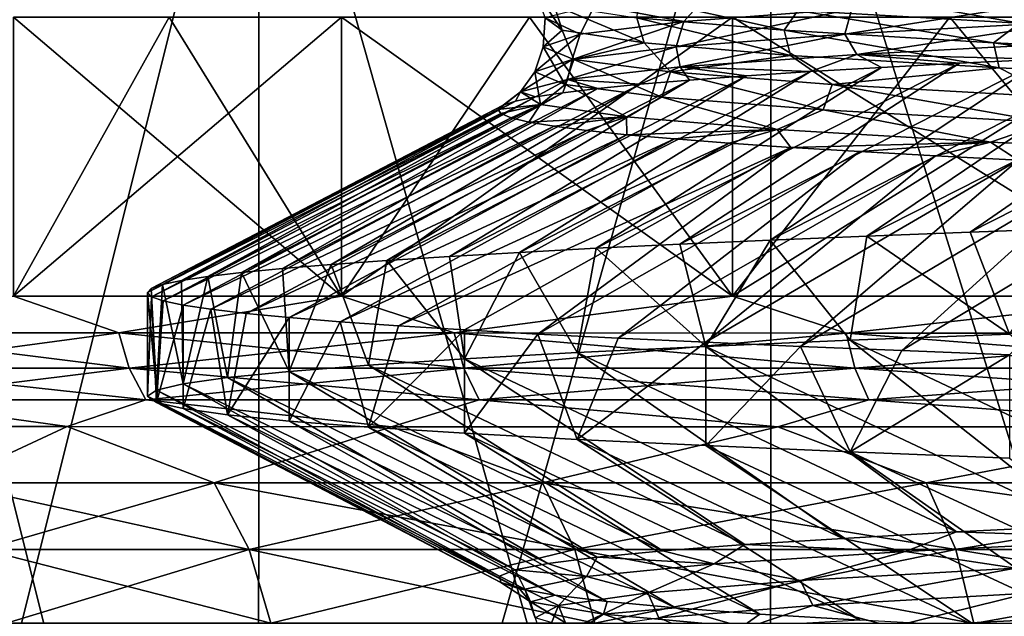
# Model space of a CAD drawing. Header units: metres. Extents: x -205 to 205, y -104 to 104.
# Tile 167 of 256: x -144.59 to -141.71, y -36 to -34.26. Entities that reach past the tile are written whole.
import ezdxf

# ---------------------------------------------------------------- set-up
doc = ezdxf.new("R2010")
doc.units = ezdxf.units.M
doc.layers.add('solid_01_2-CONSUMER_EHM_BOX_SW0001', color=7, linetype='CONTINUOUS')

msp = doc.modelspace()

# ---------------------------------------------------------------- linework, layer by layer
at = {"layer": 'solid_01_2-CONSUMER_EHM_BOX_SW0001'}
for points in [[(-200.010849, -74.958488), (-200.010773, 75.041512), (-0.010778, 75.04142)], [(-0.010849, -74.95858), (-200.010849, -74.958488), (-0.010778, 75.04142)], [(-112.002922, 40.641869, 63.099998), (-150.011154, -40.548634, 63.099998), (-150.011002, -39.448967, 63.099998)], [(-112.002922, 40.641869, 63.099998), (-112.003082, 39.542202, 63.099998), (-150.011154, -40.548634, 63.099998)], [(-112.002922, 40.641869, 63.099998), (-150.011002, -39.448967, 63.099998), (-149.999695, 39.547642, 63.099998)], [(-150.011154, -40.548634, 63.099998), (-112.003082, 39.542202, 63.099998), (-112.014389, -39.454407, 63.099998)], [(-173.512405, -37.4473, 108.5), (-88.501671, 37.540531, 108.5), (-173.501678, 37.5527, 108.5)], [(-173.512405, -37.4473, 108.5), (-88.512413, -37.459469, 108.5), (-88.501671, 37.540531, 108.5)], [(-149.512772, -39.950733, 6), (-112.512764, -39.956032, 6), (-149.511597, -31.750734, 6)], [(-112.512764, -39.956032, 6), (-112.511597, -31.756031, 6), (-149.511597, -31.750734, 6)], [(-145.209518, -33.25135, 13.93047), (-143.886337, -33.251541, 12.353545), (-145.210144, -38.536201, 13.930293)], [(-145.209503, -33.25135, 35.069546), (-145.210144, -38.536201, 35.069706), (-143.887085, -38.536388, 36.646477)], [(-143.886337, -33.251541, 12.353545), (-143.887085, -38.536388, 12.353523), (-145.210144, -38.536201, 13.930293)], [(-143.886322, -33.251541, 36.646477), (-145.209503, -33.25135, 35.069546), (-143.887085, -38.536388, 36.646477)], [(-143.886337, -33.251541, 12.353545), (-142.38913, -33.251755, 10.940993), (-143.887085, -38.536388, 12.353523)], [(-143.886322, -33.251541, 36.646477), (-143.887085, -38.536388, 36.646477), (-142.389908, -38.536602, 38.058987)], [(-142.38913, -33.251755, 10.940993), (-142.389908, -38.536602, 10.941013), (-143.887085, -38.536388, 12.353523)], [(-142.389114, -33.251755, 38.059025), (-143.886322, -33.251541, 36.646477), (-142.389908, -38.536602, 38.058987)], [(-142.38913, -33.251755, 10.940993), (-140.738876, -38.536839, 9.711865), (-142.389908, -38.536602, 10.941013)], [(-142.389114, -33.251755, 38.059025), (-142.389908, -38.536602, 38.058987), (-140.738876, -38.536839, 39.288136)], [(-142.38913, -33.251755, 10.940993), (-140.738083, -33.251991, 9.711843), (-140.738876, -38.536839, 9.711865)], [(-140.738052, -33.251991, 39.288174), (-142.389114, -33.251755, 38.059025), (-140.738876, -38.536839, 39.288136)], [(-143.074265, -34.180058, 24.869272), (-142.999771, -34.290257, 23.356943), (-143.049179, -34.253689, 24.879831)], [(-143.074265, -34.180058, 24.869272), (-143.02327, -34.216637, 23.342806), (-142.999771, -34.290257, 23.356943)], [(-142.568848, -34.180637, 27.883053), (-142.904251, -34.217148, 26.396486), (-142.643585, -34.26461, 27.616264)], [(-142.772537, -34.195118, 21.601166), (-142.350677, -34.289879, 20.368942), (-142.780655, -34.253246, 21.834576)], [(-142.772537, -34.195118, 21.601166), (-142.309875, -34.231976, 20.129917), (-142.350677, -34.289879, 20.368942)], [(-142.568848, -34.180637, 27.883053), (-142.643585, -34.26461, 27.616264), (-142.152374, -34.227806, 29.072783)], [(-141.480026, -34.191025, 30.454649), (-142.173157, -34.301601, 29.087128), (-141.498947, -34.264828, 30.471285)], [(-141.480026, -34.191025, 30.454649), (-142.152374, -34.227806, 29.072783), (-142.173157, -34.301601, 29.087128)], [(-142.904251, -34.217148, 26.396486), (-143.049179, -34.253689, 24.879831), (-142.946671, -34.301445, 26.109406)], [(-143.02327, -34.216637, 23.342806), (-142.759232, -34.326855, 21.852051), (-142.999771, -34.290257, 23.356943)], [(-143.02327, -34.216637, 23.342806), (-142.780655, -34.253246, 21.834576), (-142.759232, -34.326855, 21.852051)], [(-142.904251, -34.217148, 26.396486), (-142.946671, -34.301445, 26.109406), (-142.643585, -34.26461, 27.616264)], [(-142.152374, -34.227806, 29.072783), (-142.665939, -34.338402, 27.628105), (-142.173157, -34.301601, 29.087128)], [(-142.152374, -34.227806, 29.072783), (-142.643585, -34.26461, 27.616264), (-142.665939, -34.338402, 27.628105)], [(-142.009415, -34.207874, 19.276993), (-141.662628, -34.268864, 18.730207), (-142.309875, -34.231976, 20.129917)], [(-142.009415, -34.207874, 19.276993), (-141.654724, -34.226105, 18.588053), (-141.662628, -34.268864, 18.730207)], [(-144.603821, -35.067165, 17.366499), (-143.644867, -35.067303, 15.780206), (-144.603699, -34.251438, 17.366493)], [(-144.603821, -35.067165, 31.633501), (-144.603699, -34.251438, 31.633507), (-144.148193, -34.251503, 32.441143)], [(-144.603821, -35.067165, 31.633501), (-144.148193, -34.251503, 32.441143), (-143.644745, -34.251575, 33.219803)], [(-143.644867, -35.067303, 33.219795), (-144.603821, -35.067165, 31.633501), (-143.644745, -34.251575, 33.219803)], [(-143.644867, -35.067303, 15.780206), (-144.148193, -34.251503, 16.558857), (-144.603699, -34.251438, 17.366493)], [(-143.644867, -35.067303, 15.780206), (-143.644745, -34.251575, 15.780198), (-144.148193, -34.251503, 16.558857)], [(-143.644867, -35.067303, 15.780206), (-142.501709, -35.067467, 14.321067), (-143.644745, -34.251575, 15.780198)], [(-143.644867, -35.067303, 33.219795), (-143.644745, -34.251575, 33.219803), (-143.095215, -34.251652, 33.966644)], [(-143.644867, -35.067303, 33.219795), (-143.095215, -34.251652, 33.966644), (-142.501587, -34.25174, 34.67894)], [(-142.501709, -35.067467, 34.678932), (-143.644867, -35.067303, 33.219795), (-142.501587, -34.25174, 34.67894)], [(-142.501709, -35.067467, 14.321067), (-143.095215, -34.251652, 15.033358), (-143.644745, -34.251575, 15.780198)], [(-142.501709, -35.067467, 14.321067), (-142.501587, -34.25174, 14.321059), (-143.095215, -34.251652, 15.033358)], [(-143.049179, -34.253689, 24.879831), (-143.054733, -34.338306, 24.57653), (-142.946671, -34.301445, 26.109406)], [(-143.049179, -34.253689, 24.879831), (-142.999771, -34.290257, 23.356943), (-143.054733, -34.338306, 24.57653)], [(-142.780655, -34.253246, 21.834576), (-142.331787, -34.363476, 20.389448), (-142.759232, -34.326855, 21.852051)], [(-142.780655, -34.253246, 21.834576), (-142.350677, -34.289879, 20.368942), (-142.331787, -34.363476, 20.389448)], [(-142.501709, -35.067467, 14.321067), (-141.190994, -35.067654, 13.01036), (-142.501587, -34.25174, 14.321059)], [(-142.501709, -35.067467, 34.678932), (-142.501587, -34.25174, 34.67894), (-141.866028, -34.251827, 35.354095)], [(-142.501709, -35.067467, 34.678932), (-141.866028, -34.251827, 35.354095), (-141.190872, -34.251926, 35.989647)], [(-141.190994, -35.067654, 35.989639), (-142.501709, -35.067467, 34.678932), (-141.190872, -34.251926, 35.989647)], [(-141.190994, -35.067654, 13.01036), (-141.866028, -34.251827, 13.645904), (-142.501587, -34.25174, 14.321059)], [(-142.309875, -34.231976, 20.129917), (-141.737961, -34.326542, 18.970108), (-142.350677, -34.289879, 20.368942)], [(-142.309875, -34.231976, 20.129917), (-141.662628, -34.268864, 18.730207), (-141.737961, -34.326542, 18.970108)], [(-141.190994, -35.067654, 13.01036), (-141.190872, -34.251926, 13.010353), (-141.866028, -34.251827, 13.645904)], [(-142.643585, -34.26461, 27.616264), (-142.970322, -34.375229, 26.118568), (-142.665939, -34.338402, 27.628105)], [(-142.643585, -34.26461, 27.616264), (-142.946671, -34.301445, 26.109406), (-142.970322, -34.375229, 26.118568)], [(-141.498947, -34.264828, 30.471285), (-142.173157, -34.301601, 29.087128), (-142.138168, -34.360508, 29.288391)], [(-141.498947, -34.264828, 30.471285), (-142.138168, -34.360508, 29.288391), (-141.443527, -34.323978, 30.657738)], [(-141.662628, -34.268864, 18.730207), (-140.952682, -34.363228, 17.659927), (-141.737961, -34.326542, 18.970108)], [(-142.946671, -34.301445, 26.109406), (-143.079361, -34.412083, 24.582878), (-142.970322, -34.375229, 26.118568)], [(-142.946671, -34.301445, 26.109406), (-143.054733, -34.338306, 24.57653), (-143.079361, -34.412083, 24.582878)], [(-142.999771, -34.290257, 23.356943), (-142.965363, -34.375198, 23.042196), (-143.054733, -34.338306, 24.57653)], [(-142.999771, -34.290257, 23.356943), (-142.759232, -34.326855, 21.852051), (-142.965363, -34.375198, 23.042196)], [(-142.173157, -34.301601, 29.087128), (-142.665939, -34.338402, 27.628105), (-142.653946, -34.397068, 27.841759)], [(-142.173157, -34.301601, 29.087128), (-142.653946, -34.397068, 27.841759), (-142.138168, -34.360508, 29.288391)], [(-142.350677, -34.289879, 20.368942), (-141.722061, -34.400124, 18.993263), (-142.331787, -34.363476, 20.389448)], [(-142.350677, -34.289879, 20.368942), (-141.737961, -34.326542, 18.970108), (-141.722061, -34.400124, 18.993263)], [(-143.054733, -34.338306, 24.57653), (-142.990631, -34.448967, 23.045628), (-143.079361, -34.412083, 24.582878)], [(-143.054733, -34.338306, 24.57653), (-142.965363, -34.375198, 23.042196), (-142.990631, -34.448967, 23.045628)], [(-142.665939, -34.338402, 27.628105), (-142.983978, -34.433655, 26.341808), (-142.653946, -34.397068, 27.841759)], [(-142.665939, -34.338402, 27.628105), (-142.970322, -34.375229, 26.118568), (-142.983978, -34.433655, 26.341808)], [(-142.759232, -34.326855, 21.852051), (-142.682434, -34.412113, 21.531305), (-142.965363, -34.375198, 23.042196)], [(-142.759232, -34.326855, 21.852051), (-142.331787, -34.363476, 20.389448), (-142.682434, -34.412113, 21.531305)], [(-141.590195, -34.374203, 30.525591), (-141.443527, -34.323978, 30.657738), (-142.138168, -34.360508, 29.288391)], [(-141.806671, -34.880493, 32.09716), (-140.735825, -34.337402, 31.824928), (-141.038712, -34.349651, 31.404205)], [(-141.487106, -34.868675, 32.532051), (-140.735825, -34.337402, 31.824928), (-141.806671, -34.880493, 32.09716)], [(-141.737961, -34.326542, 18.970108), (-140.940109, -34.436798, 17.68532), (-141.722061, -34.400124, 18.993263)], [(-141.737961, -34.326542, 18.970108), (-140.952682, -34.363228, 17.659927), (-140.940109, -34.436798, 17.68532)], [(-142.970322, -34.375229, 26.118568), (-143.121368, -34.470268, 24.812511), (-142.983978, -34.433655, 26.341808)], [(-142.970322, -34.375229, 26.118568), (-143.079361, -34.412083, 24.582878), (-143.121368, -34.470268, 24.812511)], [(-142.965363, -34.375198, 23.042196), (-142.707993, -34.485878, 21.531754), (-142.990631, -34.448967, 23.045628)], [(-142.965363, -34.375198, 23.042196), (-142.682434, -34.412113, 21.531305), (-142.707993, -34.485878, 21.531754)], [(-142.331787, -34.363476, 20.389448), (-142.210281, -34.449059, 20.068781), (-142.682434, -34.412113, 21.531305)], [(-142.65509, -34.915955, 30.719351), (-141.590195, -34.374203, 30.525591), (-141.837662, -34.386494, 30.069342)], [(-142.391159, -34.904148, 31.190044), (-141.590195, -34.374203, 30.525591), (-142.65509, -34.915955, 30.719351)], [(-142.273285, -34.411095, 29.12701), (-142.138168, -34.360508, 29.288391), (-142.653946, -34.397068, 27.841759)], [(-142.391159, -34.904148, 31.190044), (-141.323685, -34.361919, 30.970821), (-141.590195, -34.374203, 30.525591)], [(-142.108185, -34.892323, 31.649572), (-141.323685, -34.361919, 30.970821), (-142.391159, -34.904148, 31.190044)], [(-142.331787, -34.363476, 20.389448), (-141.722061, -34.400124, 18.993263), (-142.210281, -34.449059, 20.068781)], [(-142.273285, -34.411095, 29.12701), (-142.065536, -34.398792, 29.602903), (-142.138168, -34.360508, 29.288391)], [(-141.837662, -34.386494, 30.069342), (-141.590195, -34.374203, 30.525591), (-142.138168, -34.360508, 29.288391)], [(-142.065536, -34.398792, 29.602903), (-141.837662, -34.386494, 30.069342), (-142.138168, -34.360508, 29.288391)], [(-142.108185, -34.892323, 31.649572), (-141.038712, -34.349651, 31.404205), (-141.323685, -34.361919, 30.970821)], [(-141.806671, -34.880493, 32.09716), (-141.038712, -34.349651, 31.404205), (-142.108185, -34.892323, 31.649572)], [(-143.124161, -34.939541, 29.747648), (-142.065536, -34.398792, 29.602903), (-142.273285, -34.411095, 29.12701)], [(-142.899567, -34.92775, 30.238283), (-142.065536, -34.398792, 29.602903), (-143.124161, -34.939541, 29.747648)], [(-142.77182, -34.448097, 27.650143), (-142.653946, -34.397068, 27.841759), (-142.983978, -34.433655, 26.341808)], [(-142.899567, -34.92775, 30.238283), (-141.837662, -34.386494, 30.069342), (-142.065536, -34.398792, 29.602903)], [(-142.65509, -34.915955, 30.719351), (-141.837662, -34.386494, 30.069342), (-142.899567, -34.92775, 30.238283)], [(-142.77182, -34.448097, 27.650143), (-142.626785, -34.43576, 28.1495), (-142.653946, -34.397068, 27.841759)], [(-142.460526, -34.42342, 28.642185), (-142.273285, -34.411095, 29.12701), (-142.653946, -34.397068, 27.841759)], [(-142.626785, -34.43576, 28.1495), (-142.460526, -34.42342, 28.642185), (-142.653946, -34.397068, 27.841759)], [(-141.722061, -34.400124, 18.993263), (-141.55426, -34.486031, 18.679131), (-142.210281, -34.449059, 20.068781)], [(-141.722061, -34.400124, 18.993263), (-140.940109, -34.436798, 17.68532), (-141.55426, -34.486031, 18.679131)], [(-143.512268, -34.963112, 28.740925), (-142.460526, -34.42342, 28.642185), (-142.626785, -34.43576, 28.1495)], [(-143.328506, -34.951328, 29.248255), (-142.460526, -34.42342, 28.642185), (-143.512268, -34.963112, 28.740925)], [(-143.328506, -34.951328, 29.248255), (-142.273285, -34.411095, 29.12701), (-142.460526, -34.42342, 28.642185)], [(-143.124161, -34.939541, 29.747648), (-142.273285, -34.411095, 29.12701), (-143.328506, -34.951328, 29.248255)], [(-143.079361, -34.412083, 24.582878), (-143.062561, -34.506908, 23.278023), (-143.121368, -34.470268, 24.812511)], [(-143.079361, -34.412083, 24.582878), (-142.990631, -34.448967, 23.045628), (-143.062561, -34.506908, 23.278023)], [(-142.682434, -34.412113, 21.531305), (-142.235794, -34.52282, 20.066217), (-142.707993, -34.485878, 21.531754)], [(-142.682434, -34.412113, 21.531305), (-142.210281, -34.449059, 20.068781), (-142.235794, -34.52282, 20.066217)], [(-143.93721, -34.998405, 27.179777), (-142.89537, -34.460426, 27.145325), (-142.997269, -34.472733, 26.636269)], [(-143.816879, -34.986652, 27.705828), (-142.89537, -34.460426, 27.145325), (-143.93721, -34.998405, 27.179777)], [(-143.816879, -34.986652, 27.705828), (-142.77182, -34.448097, 27.650143), (-142.89537, -34.460426, 27.145325)], [(-143.675156, -34.974888, 28.2265), (-142.77182, -34.448097, 27.650143), (-143.816879, -34.986652, 27.705828)], [(-143.675156, -34.974888, 28.2265), (-142.626785, -34.43576, 28.1495), (-142.77182, -34.448097, 27.650143)], [(-143.512268, -34.963112, 28.740925), (-142.626785, -34.43576, 28.1495), (-143.675156, -34.974888, 28.2265)], [(-143.077362, -34.485001, 26.124218), (-142.983978, -34.433655, 26.341808), (-143.121368, -34.470268, 24.812511)], [(-143.077362, -34.485001, 26.124218), (-142.997269, -34.472733, 26.636269), (-142.983978, -34.433655, 26.341808)], [(-142.990631, -34.448967, 23.045628), (-142.810944, -34.543579, 21.762871), (-143.062561, -34.506908, 23.278023)], [(-142.997269, -34.472733, 26.636269), (-142.89537, -34.460426, 27.145325), (-142.983978, -34.433655, 26.341808)], [(-142.990631, -34.448967, 23.045628), (-142.707993, -34.485878, 21.531754), (-142.810944, -34.543579, 21.762871)], [(-142.89537, -34.460426, 27.145325), (-142.77182, -34.448097, 27.650143), (-142.983978, -34.433655, 26.341808)], [(-142.210281, -34.449059, 20.068781), (-141.579361, -34.559784, 18.673576), (-142.235794, -34.52282, 20.066217)], [(-142.210281, -34.449059, 20.068781), (-141.55426, -34.486031, 18.679131), (-141.579361, -34.559784, 18.673576)], [(-144.112915, -35.021893, 26.115095), (-143.077362, -34.485001, 26.124218), (-143.135605, -34.497231, 25.610155)], [(-144.03595, -35.010151, 26.649239), (-143.077362, -34.485001, 26.124218), (-144.112915, -35.021893, 26.115095)], [(-144.03595, -35.010151, 26.649239), (-142.997269, -34.472733, 26.636269), (-143.077362, -34.485001, 26.124218)], [(-143.93721, -34.998405, 27.179777), (-142.997269, -34.472733, 26.636269), (-144.03595, -35.010151, 26.649239)], [(-143.186432, -34.521645, 24.578218), (-143.121368, -34.470268, 24.812511), (-143.062561, -34.506908, 23.278023)], [(-143.186432, -34.521645, 24.578218), (-143.171982, -34.509438, 25.094645), (-143.121368, -34.470268, 24.812511)], [(-143.171982, -34.509438, 25.094645), (-143.135605, -34.497231, 25.610155), (-143.121368, -34.470268, 24.812511)], [(-143.135605, -34.497231, 25.610155), (-143.077362, -34.485001, 26.124218), (-143.121368, -34.470268, 24.812511)], [(-142.707993, -34.485878, 21.531754), (-142.370804, -34.580273, 20.29163), (-142.810944, -34.543579, 21.762871)], [(-142.707993, -34.485878, 21.531754), (-142.235794, -34.52282, 20.066217), (-142.370804, -34.580273, 20.29163)], [(-144.201065, -35.045345, 25.039577), (-143.171982, -34.509438, 25.094645), (-143.186432, -34.521645, 24.578218)], [(-144.167984, -35.033623, 25.578243), (-143.171982, -34.509438, 25.094645), (-144.201065, -35.045345, 25.039577)], [(-144.167984, -35.033623, 25.578243), (-143.135605, -34.497231, 25.610155), (-143.171982, -34.509438, 25.094645)], [(-144.112915, -35.021893, 26.115095), (-143.135605, -34.497231, 25.610155), (-144.167984, -35.033623, 25.578243)], [(-143.178802, -34.533871, 24.061398), (-143.186432, -34.521645, 24.578218), (-143.062561, -34.506908, 23.278023)], [(-143.148972, -34.546131, 23.544704), (-143.178802, -34.533871, 24.061398), (-143.062561, -34.506908, 23.278023)], [(-143.097046, -34.558445, 23.028791), (-143.148972, -34.546131, 23.544704), (-143.062561, -34.506908, 23.278023)], [(-143.097046, -34.558445, 23.028791), (-143.062561, -34.506908, 23.278023), (-142.810944, -34.543579, 21.762871)], [(-144.212097, -35.057064, 24.5), (-143.186432, -34.521645, 24.578218), (-143.178802, -34.533871, 24.061398)], [(-144.201065, -35.045345, 25.039577), (-143.186432, -34.521645, 24.578218), (-144.212097, -35.057064, 24.5)], [(-144.212097, -35.057064, 24.5), (-143.178802, -34.533871, 24.061398), (-144.200516, -35.069309, 23.947195)], [(-144.200516, -35.069309, 23.947195), (-143.178802, -34.533871, 24.061398), (-143.148972, -34.546131, 23.544704)], [(-144.200516, -35.069309, 23.947195), (-143.148972, -34.546131, 23.544704), (-144.165802, -35.081532, 23.395372)], [(-144.165802, -35.081532, 23.395372), (-143.148972, -34.546131, 23.544704), (-143.097046, -34.558445, 23.028791)], [(-143.023117, -34.570805, 22.514841), (-143.097046, -34.558445, 23.028791), (-142.810944, -34.543579, 21.762871)], [(-142.927383, -34.583191, 22.004023), (-143.023117, -34.570805, 22.514841), (-142.810944, -34.543579, 21.762871)], [(-142.810013, -34.595589, 21.497496), (-142.927383, -34.583191, 22.004023), (-142.810944, -34.543579, 21.762871)], [(-142.810013, -34.595589, 21.497496), (-142.810944, -34.543579, 21.762871), (-142.370804, -34.580273, 20.29163)], [(-142.235794, -34.52282, 20.066217), (-141.746902, -34.616997, 18.888674), (-142.370804, -34.580273, 20.29163)], [(-142.235794, -34.52282, 20.066217), (-141.579361, -34.559784, 18.673576), (-141.746902, -34.616997, 18.888674)], [(-144.165802, -35.081532, 23.395372), (-143.097046, -34.558445, 23.028791), (-144.108002, -35.093727, 22.845497)], [(-144.108002, -35.093727, 22.845497), (-143.097046, -34.558445, 23.028791), (-143.023117, -34.570805, 22.514841)], [(-144.108002, -35.093727, 22.845497), (-143.023117, -34.570805, 22.514841), (-144.027237, -35.105904, 22.298538)], [(-144.027237, -35.105904, 22.298538), (-143.023117, -34.570805, 22.514841), (-142.927383, -34.583191, 22.004023)], [(-141.579361, -34.559784, 18.673576), (-140.949844, -34.653744, 17.575912), (-141.746902, -34.616997, 18.888674)], [(-144.027237, -35.105904, 22.298538), (-142.927383, -34.583191, 22.004023), (-143.92363, -35.118057, 21.755449)], [(-143.92363, -35.118057, 21.755449), (-142.927383, -34.583191, 22.004023), (-142.810013, -34.595589, 21.497496)], [(-143.92363, -35.118057, 21.755449), (-142.810013, -34.595589, 21.497496), (-143.797379, -35.130184, 21.21719)], [(-143.797379, -35.130184, 21.21719), (-142.810013, -34.595589, 21.497496), (-142.671265, -34.607983, 20.99642)], [(-142.671265, -34.607983, 20.99642), (-142.810013, -34.595589, 21.497496), (-142.370804, -34.580273, 20.29163)], [(-142.511398, -34.620354, 20.501945), (-142.671265, -34.607983, 20.99642), (-142.370804, -34.580273, 20.29163)], [(-142.330704, -34.632694, 20.015093), (-142.511398, -34.620354, 20.501945), (-142.370804, -34.580273, 20.29163)], [(-142.330704, -34.632694, 20.015093), (-142.370804, -34.580273, 20.29163), (-141.746902, -34.616997, 18.888674)], [(-143.797379, -35.130184, 21.21719), (-142.671265, -34.607983, 20.99642), (-143.648712, -35.142262, 20.684713)], [(-143.648712, -35.142262, 20.684713), (-142.671265, -34.607983, 20.99642), (-142.511398, -34.620354, 20.501945)], [(-143.648712, -35.142262, 20.684713), (-142.511398, -34.620354, 20.501945), (-143.477875, -35.154301, 20.158951)], [(-143.477875, -35.154301, 20.158951), (-142.511398, -34.620354, 20.501945), (-142.330704, -34.632694, 20.015093)], [(-143.477875, -35.154301, 20.158951), (-142.330704, -34.632694, 20.015093), (-143.285187, -35.166325, 19.640806)], [(-143.285187, -35.166325, 19.640806), (-142.330704, -34.632694, 20.015093), (-143.070969, -35.178352, 19.131178)], [(-143.070969, -35.178352, 19.131178), (-142.330704, -34.632694, 20.015093), (-142.129349, -34.645016, 19.536596)], [(-142.129349, -34.645016, 19.536596), (-142.330704, -34.632694, 20.015093), (-141.746902, -34.616997, 18.888674)], [(-141.907593, -34.65733, 19.067299), (-142.129349, -34.645016, 19.536596), (-141.746902, -34.616997, 18.888674)], [(-141.665848, -34.66964, 18.607965), (-141.907593, -34.65733, 19.067299), (-141.746902, -34.616997, 18.888674)], [(-141.665848, -34.66964, 18.607965), (-141.746902, -34.616997, 18.888674), (-140.949844, -34.653744, 17.575912)], [(-143.070969, -35.178352, 19.131178), (-142.129349, -34.645016, 19.536596), (-142.835587, -35.190414, 18.630945)], [(-142.835587, -35.190414, 18.630945), (-142.129349, -34.645016, 19.536596), (-141.907593, -34.65733, 19.067299)], [(-142.835587, -35.190414, 18.630945), (-141.907593, -34.65733, 19.067299), (-142.579437, -35.202526, 18.140972)], [(-142.579437, -35.202526, 18.140972), (-141.907593, -34.65733, 19.067299), (-141.665848, -34.66964, 18.607965)], [(-142.579437, -35.202526, 18.140972), (-141.665848, -34.66964, 18.607965), (-142.302979, -35.21468, 17.662117)], [(-142.302979, -35.21468, 17.662117), (-141.665848, -34.66964, 18.607965), (-141.404694, -34.681961, 18.159304)], [(-142.302979, -35.21468, 17.662117), (-141.404694, -34.681961, 18.159304), (-142.006699, -35.22686, 17.19524)], [(-142.006699, -35.22686, 17.19524), (-141.404694, -34.681961, 18.159304), (-141.124649, -34.694302, 17.722019)], [(-142.006699, -35.22686, 17.19524), (-141.124649, -34.694302, 17.722019), (-141.691116, -35.239056, 16.741173)], [(-142.108185, -34.892323, 31.649572), (-142.391159, -34.904148, 31.190044), (-142.157257, -35.196533, 31.572903)], [(-142.108185, -34.892323, 31.649572), (-142.157257, -35.196533, 31.572903), (-141.691086, -35.17868, 32.258858)], [(-141.806671, -34.880493, 32.09716), (-142.108185, -34.892323, 31.649572), (-141.691086, -35.17868, 32.258858)], [(-141.487106, -34.868675, 32.532051), (-141.806671, -34.880493, 32.09716), (-141.691086, -35.17868, 32.258858)], [(-142.65509, -34.915955, 30.719351), (-142.899567, -34.92775, 30.238283), (-142.579422, -35.214474, 30.859058)], [(-142.391159, -34.904148, 31.190044), (-142.65509, -34.915955, 30.719351), (-142.579422, -35.214474, 30.859058)], [(-142.391159, -34.904148, 31.190044), (-142.579422, -35.214474, 30.859058), (-142.157257, -35.196533, 31.572903)], [(-143.328506, -34.951328, 29.248255), (-143.512268, -34.963112, 28.740925), (-143.285202, -35.250889, 29.359205)], [(-143.124161, -34.939541, 29.747648), (-143.328506, -34.951328, 29.248255), (-143.285202, -35.250889, 29.359205)], [(-143.124161, -34.939541, 29.747648), (-143.285202, -35.250889, 29.359205), (-142.955887, -35.232605, 30.120192)], [(-142.899567, -34.92775, 30.238283), (-143.124161, -34.939541, 29.747648), (-142.955887, -35.232605, 30.120192)], [(-142.899567, -34.92775, 30.238283), (-142.955887, -35.232605, 30.120192), (-142.579422, -35.214474, 30.859058)], [(-143.675156, -34.974888, 28.2265), (-143.816879, -34.986652, 27.705828), (-143.797409, -35.287514, 27.782804)], [(-143.675156, -34.974888, 28.2265), (-143.797409, -35.287514, 27.782804), (-143.566071, -35.269222, 28.579065)], [(-143.512268, -34.963112, 28.740925), (-143.675156, -34.974888, 28.2265), (-143.566071, -35.269222, 28.579065)], [(-143.512268, -34.963112, 28.740925), (-143.566071, -35.269222, 28.579065), (-143.285202, -35.250889, 29.359205)], [(-143.93721, -34.998405, 27.179777), (-144.03595, -35.010151, 26.649239), (-143.978302, -35.305721, 26.973539)], [(-143.93721, -34.998405, 27.179777), (-143.978302, -35.305721, 26.973539), (-143.797409, -35.287514, 27.782804)], [(-143.816879, -34.986652, 27.705828), (-143.93721, -34.998405, 27.179777), (-143.797409, -35.287514, 27.782804)], [(-144.167984, -35.033623, 25.578243), (-144.201065, -35.045345, 25.039577), (-144.186096, -35.342045, 25.328894)], [(-144.167984, -35.033623, 25.578243), (-144.186096, -35.342045, 25.328894), (-144.108047, -35.323898, 26.154491)], [(-144.112915, -35.021893, 26.115095), (-144.167984, -35.033623, 25.578243), (-144.108047, -35.323898, 26.154491)], [(-144.03595, -35.010151, 26.649239), (-144.112915, -35.021893, 26.115095), (-144.108047, -35.323898, 26.154491)], [(-144.03595, -35.010151, 26.649239), (-144.108047, -35.323898, 26.154491), (-143.978302, -35.305721, 26.973539)], [(-144.212097, -35.057064, 24.5), (-144.212143, -35.360161, 24.5), (-144.186096, -35.342045, 25.328894)], [(-144.212097, -35.057064, 24.5), (-144.200516, -35.069309, 23.947195), (-144.212143, -35.360161, 24.5)], [(-144.201065, -35.045345, 25.039577), (-144.212097, -35.057064, 24.5), (-144.186096, -35.342045, 25.328894)], [(-144.29538, -35.175049, 16.830885), (-144.603821, -35.067165, 17.366499), (-145.095901, -35.174934, 18.424837)], [(-145.095901, -35.174934, 30.575163), (-144.603821, -35.067165, 31.633501), (-144.29538, -35.175049, 32.169117)], [(-144.29538, -35.175049, 16.830885), (-143.644867, -35.067303, 15.780206), (-144.603821, -35.067165, 17.366499)], [(-144.29538, -35.175049, 32.169117), (-144.603821, -35.067165, 31.633501), (-143.644867, -35.067303, 33.219795)], [(-143.315231, -35.17519, 15.340643), (-143.644867, -35.067303, 15.780206), (-144.29538, -35.175049, 16.830885)], [(-144.29538, -35.175049, 32.169117), (-143.644867, -35.067303, 33.219795), (-143.315231, -35.17519, 33.659355)], [(-144.200516, -35.069309, 23.947195), (-144.186096, -35.378368, 23.671089), (-144.212143, -35.360161, 24.5)], [(-144.200516, -35.069309, 23.947195), (-144.165802, -35.081532, 23.395372), (-144.186096, -35.378368, 23.671089)], [(-144.165802, -35.081532, 23.395372), (-144.108002, -35.093727, 22.845497), (-144.186096, -35.378368, 23.671089)], [(-144.108002, -35.093727, 22.845497), (-144.108047, -35.396534, 22.845478), (-144.186096, -35.378368, 23.671089)], [(-144.108002, -35.093727, 22.845497), (-144.027237, -35.105904, 22.298538), (-144.108047, -35.396534, 22.845478)], [(-143.315231, -35.17519, 15.340643), (-142.501709, -35.067467, 14.321067), (-143.644867, -35.067303, 15.780206)], [(-143.315231, -35.17519, 33.659355), (-143.644867, -35.067303, 33.219795), (-142.501709, -35.067467, 34.678932)], [(-142.168701, -35.175354, 13.974267), (-142.501709, -35.067467, 14.321067), (-143.315231, -35.17519, 15.340643)], [(-143.315231, -35.17519, 33.659355), (-142.501709, -35.067467, 34.678932), (-142.168701, -35.175354, 35.025734)], [(-142.168701, -35.175354, 13.974267), (-141.190994, -35.067654, 13.01036), (-142.501709, -35.067467, 14.321067)], [(-142.168701, -35.175354, 35.025734), (-142.501709, -35.067467, 34.678932), (-141.190994, -35.067654, 35.989639)], [(-140.871307, -35.175541, 12.750233), (-141.190994, -35.067654, 13.01036), (-142.168701, -35.175354, 13.974267)], [(-142.168701, -35.175354, 35.025734), (-141.190994, -35.067654, 35.989639), (-140.871307, -35.175541, 36.249767)], [(-144.027237, -35.105904, 22.298538), (-143.978317, -35.414654, 22.026424), (-144.108047, -35.396534, 22.845478)], [(-144.027237, -35.105904, 22.298538), (-143.92363, -35.118057, 21.755449), (-143.978317, -35.414654, 22.026424)], [(-143.92363, -35.118057, 21.755449), (-143.797379, -35.130184, 21.21719), (-143.978317, -35.414654, 22.026424)], [(-143.797379, -35.130184, 21.21719), (-143.797424, -35.432728, 21.217161), (-143.978317, -35.414654, 22.026424)], [(-143.797379, -35.130184, 21.21719), (-143.648712, -35.142262, 20.684713), (-143.797424, -35.432728, 21.217161)], [(-143.648712, -35.142262, 20.684713), (-143.566086, -35.450676, 20.420912), (-143.797424, -35.432728, 21.217161)], [(-143.648712, -35.142262, 20.684713), (-143.477875, -35.154301, 20.158951), (-143.566086, -35.450676, 20.420912)], [(-145.095901, -35.174934, 30.575163), (-144.29538, -35.175049, 32.169117), (-145.063965, -35.277805, 30.56138)], [(-145.095901, -35.174934, 18.424837), (-145.063965, -35.277805, 18.43862), (-144.265259, -35.277916, 16.848282)], [(-144.29538, -35.175049, 16.830885), (-145.095901, -35.174934, 18.424837), (-144.265259, -35.277916, 16.848282)], [(-144.29538, -35.175049, 32.169117), (-144.265259, -35.277916, 32.151718), (-145.063965, -35.277805, 30.56138)], [(-144.29538, -35.175049, 32.169117), (-143.315231, -35.17519, 33.659355), (-144.265259, -35.277916, 32.151718)], [(-144.29538, -35.175049, 16.830885), (-144.265259, -35.277916, 16.848282), (-143.287338, -35.278057, 15.361423)], [(-143.315231, -35.17519, 15.340643), (-144.29538, -35.175049, 16.830885), (-143.287338, -35.278057, 15.361423)], [(-143.315231, -35.17519, 33.659355), (-143.287338, -35.278057, 33.638577), (-144.265259, -35.277916, 32.151718)], [(-143.477875, -35.154301, 20.158951), (-143.285187, -35.166325, 19.640806), (-143.566086, -35.450676, 20.420912)], [(-143.285187, -35.166325, 19.640806), (-143.285217, -35.468563, 19.640791), (-143.566086, -35.450676, 20.420912)], [(-143.315231, -35.17519, 33.659355), (-142.168701, -35.175354, 35.025734), (-143.287338, -35.278057, 33.638577)], [(-143.315231, -35.17519, 15.340643), (-143.287338, -35.278057, 15.361423), (-142.143417, -35.278221, 13.998145)], [(-142.168701, -35.175354, 13.974267), (-143.315231, -35.17519, 15.340643), (-142.143417, -35.278221, 13.998145)], [(-142.168701, -35.175354, 35.025734), (-142.143417, -35.278221, 35.001854), (-143.287338, -35.278057, 33.638577)], [(-143.285187, -35.166325, 19.640806), (-143.070969, -35.178352, 19.131178), (-143.285217, -35.468563, 19.640791)], [(-143.070969, -35.178352, 19.131178), (-142.955933, -35.486519, 18.879824), (-143.285217, -35.468563, 19.640791)], [(-143.070969, -35.178352, 19.131178), (-142.835587, -35.190414, 18.630945), (-142.955933, -35.486519, 18.879824)], [(-142.168701, -35.175354, 35.025734), (-140.871307, -35.175541, 36.249767), (-142.143417, -35.278221, 35.001854)], [(-142.168701, -35.175354, 13.974267), (-142.143417, -35.278221, 13.998145), (-140.848953, -35.278408, 12.776889)], [(-140.871307, -35.175541, 12.750233), (-142.168701, -35.175354, 13.974267), (-140.848953, -35.278408, 12.776889)], [(-141.691086, -35.17868, 32.258858), (-142.157257, -35.196533, 31.572903), (-141.049088, -35.720112, 31.390715)], [(-140.871307, -35.175541, 36.249767), (-140.848953, -35.278408, 36.22311), (-142.143417, -35.278221, 35.001854)], [(-142.835587, -35.190414, 18.630945), (-142.579437, -35.202526, 18.140972), (-142.955933, -35.486519, 18.879824)], [(-142.579437, -35.202526, 18.140972), (-142.579483, -35.504677, 18.140968), (-142.955933, -35.486519, 18.879824)], [(-142.579437, -35.202526, 18.140972), (-142.302979, -35.21468, 17.662117), (-142.579483, -35.504677, 18.140968)], [(-142.157257, -35.196533, 31.572903), (-142.579422, -35.214474, 30.859058), (-141.469269, -35.738609, 30.735407)], [(-142.157257, -35.196533, 31.572903), (-141.469269, -35.738609, 30.735407), (-141.049088, -35.720112, 31.390715)], [(-142.955887, -35.232605, 30.120192), (-143.285202, -35.250889, 29.359205), (-142.179214, -35.775803, 29.34988)], [(-142.579422, -35.214474, 30.859058), (-142.955887, -35.232605, 30.120192), (-141.846725, -35.75721, 30.054012)], [(-142.955887, -35.232605, 30.120192), (-142.179214, -35.775803, 29.34988), (-141.846725, -35.75721, 30.054012)], [(-142.302979, -35.21468, 17.662117), (-142.157333, -35.523102, 17.42713), (-142.579483, -35.504677, 18.140968)], [(-142.579422, -35.214474, 30.859058), (-141.846725, -35.75721, 30.054012), (-141.469269, -35.738609, 30.735407)], [(-142.302979, -35.21468, 17.662117), (-142.006699, -35.22686, 17.19524), (-142.157333, -35.523102, 17.42713)], [(-142.006699, -35.22686, 17.19524), (-141.691116, -35.239056, 16.741173), (-142.157333, -35.523102, 17.42713)], [(-141.691116, -35.239056, 16.741173), (-141.691162, -35.541645, 16.741179), (-142.157333, -35.523102, 17.42713)], [(-143.285202, -35.250889, 29.359205), (-143.566071, -35.269222, 28.579065), (-142.465424, -35.794277, 28.626772)], [(-143.285202, -35.250889, 29.359205), (-142.465424, -35.794277, 28.626772), (-142.179214, -35.775803, 29.34988)], [(-145.063965, -35.277805, 30.56138), (-144.265259, -35.277916, 32.151718), (-145.01239, -35.370735, 30.539127)], [(-145.063965, -35.277805, 18.43862), (-145.01239, -35.370735, 18.460873), (-144.216614, -35.37085, 16.876373)], [(-144.265259, -35.277916, 16.848282), (-145.063965, -35.277805, 18.43862), (-144.216614, -35.37085, 16.876373)], [(-144.265259, -35.277916, 32.151718), (-144.216614, -35.37085, 32.123627), (-145.01239, -35.370735, 30.539127)], [(-144.265259, -35.277916, 32.151718), (-143.287338, -35.278057, 33.638577), (-144.216614, -35.37085, 32.123627)], [(-144.265259, -35.277916, 16.848282), (-144.216614, -35.37085, 16.876373), (-143.242279, -35.370991, 15.394973)], [(-143.287338, -35.278057, 15.361423), (-144.265259, -35.277916, 16.848282), (-143.242279, -35.370991, 15.394973)], [(-143.287338, -35.278057, 33.638577), (-143.242279, -35.370991, 33.605026), (-144.216614, -35.37085, 32.123627)], [(-143.797409, -35.287514, 27.782804), (-143.978302, -35.305721, 26.973539), (-142.896835, -35.830917, 27.136488)], [(-143.566071, -35.269222, 28.579065), (-143.797409, -35.287514, 27.782804), (-142.704758, -35.812626, 27.888197)], [(-143.797409, -35.287514, 27.782804), (-142.896835, -35.830917, 27.136488), (-142.704758, -35.812626, 27.888197)], [(-143.566071, -35.269222, 28.579065), (-142.704758, -35.812626, 27.888197), (-142.465424, -35.794277, 28.626772)], [(-143.287338, -35.278057, 33.638577), (-142.143417, -35.278221, 35.001854), (-143.242279, -35.370991, 33.605026)], [(-143.287338, -35.278057, 15.361423), (-143.242279, -35.370991, 15.394973), (-142.102554, -35.371151, 14.036701)], [(-142.143417, -35.278221, 13.998145), (-143.287338, -35.278057, 15.361423), (-142.102554, -35.371151, 14.036701)], [(-142.143417, -35.278221, 35.001854), (-142.102554, -35.371151, 34.963299), (-143.242279, -35.370991, 33.605026)], [(-142.143417, -35.278221, 35.001854), (-140.848953, -35.278408, 36.22311), (-142.102554, -35.371151, 34.963299)], [(-142.143417, -35.278221, 13.998145), (-142.102554, -35.371151, 14.036701), (-140.812851, -35.371338, 12.819927)], [(-140.848953, -35.278408, 12.776889), (-142.143417, -35.278221, 13.998145), (-140.812851, -35.371338, 12.819927)], [(-140.848953, -35.278408, 36.22311), (-140.812851, -35.371338, 36.180073), (-142.102554, -35.371151, 34.963299)], [(-144.108047, -35.323898, 26.154491), (-144.186096, -35.342045, 25.328894), (-143.136871, -35.867603, 25.602154)], [(-143.978302, -35.305721, 26.973539), (-144.108047, -35.323898, 26.154491), (-143.041138, -35.84922, 26.373775)], [(-144.108047, -35.323898, 26.154491), (-143.136871, -35.867603, 25.602154), (-143.041138, -35.84922, 26.373775)], [(-143.978302, -35.305721, 26.973539), (-143.041138, -35.84922, 26.373775), (-142.896835, -35.830917, 27.136488)], [(-144.186096, -35.342045, 25.328894), (-144.212143, -35.360161, 24.5), (-143.183105, -35.886055, 24.824251)], [(-144.186096, -35.342045, 25.328894), (-143.183105, -35.886055, 24.824251), (-143.136871, -35.867603, 25.602154)], [(-144.446777, -35.449211, 31.55105), (-145.19873, -35.449104, 29.880272), (-145.01239, -35.370735, 30.539127)], [(-145.19873, -35.449104, 19.119728), (-144.446777, -35.449211, 17.44895), (-145.01239, -35.370735, 18.460873)], [(-144.446777, -35.449211, 31.55105), (-145.01239, -35.370735, 30.539127), (-144.216614, -35.37085, 32.123627)], [(-144.446777, -35.449211, 17.44895), (-144.216614, -35.37085, 16.876373), (-145.01239, -35.370735, 18.460873)], [(-143.498917, -35.449345, 33.119007), (-144.446777, -35.449211, 31.55105), (-144.216614, -35.37085, 32.123627)], [(-144.446777, -35.449211, 17.44895), (-143.498917, -35.449345, 15.880992), (-144.216614, -35.37085, 16.876373)], [(-143.498917, -35.449345, 33.119007), (-144.216614, -35.37085, 32.123627), (-143.242279, -35.370991, 33.605026)], [(-143.498917, -35.449345, 15.880992), (-143.242279, -35.370991, 15.394973), (-144.216614, -35.37085, 16.876373)], [(-144.212143, -35.360161, 24.5), (-143.178864, -35.904545, 24.044277), (-143.183105, -35.886055, 24.824251)], [(-144.212143, -35.360161, 24.5), (-144.186096, -35.378368, 23.671089), (-143.178864, -35.904545, 24.044277)], [(-144.186096, -35.378368, 23.671089), (-143.124222, -35.92305, 23.266701), (-143.178864, -35.904545, 24.044277)], [(-144.186096, -35.378368, 23.671089), (-144.108047, -35.396534, 22.845478), (-143.124222, -35.92305, 23.266701)], [(-142.368958, -35.449509, 34.561283), (-143.498917, -35.449345, 33.119007), (-143.242279, -35.370991, 33.605026)], [(-143.498917, -35.449345, 15.880992), (-142.368958, -35.449509, 14.438718), (-143.242279, -35.370991, 15.394973)], [(-142.368958, -35.449509, 34.561283), (-143.242279, -35.370991, 33.605026), (-142.102554, -35.371151, 34.963299)], [(-142.368958, -35.449509, 14.438718), (-142.102554, -35.371151, 14.036701), (-143.242279, -35.370991, 15.394973)], [(-141.07341, -35.449692, 35.856838), (-142.368958, -35.449509, 34.561283), (-142.102554, -35.371151, 34.963299)], [(-142.368958, -35.449509, 14.438718), (-141.07341, -35.449692, 13.14316), (-142.102554, -35.371151, 14.036701)], [(-141.07341, -35.449692, 35.856838), (-142.102554, -35.371151, 34.963299), (-140.812851, -35.371338, 36.180073)], [(-141.07341, -35.449692, 13.14316), (-140.812851, -35.371338, 12.819927), (-142.102554, -35.371151, 14.036701)], [(-144.108047, -35.396534, 22.845478), (-143.020172, -35.941551, 22.495962), (-143.124222, -35.92305, 23.266701)], [(-144.108047, -35.396534, 22.845478), (-143.978317, -35.414654, 22.026424), (-143.020172, -35.941551, 22.495962)], [(-143.978317, -35.414654, 22.026424), (-142.867844, -35.96006, 21.735596), (-143.020172, -35.941551, 22.495962)], [(-143.978317, -35.414654, 22.026424), (-143.797424, -35.432728, 21.217161), (-142.867844, -35.96006, 21.735596)], [(-143.797424, -35.432728, 21.217161), (-142.668076, -35.978577, 20.987305), (-142.867844, -35.96006, 21.735596)], [(-143.797424, -35.432728, 21.217161), (-143.566086, -35.450676, 20.420912), (-142.668076, -35.978577, 20.987305)], [(-144.800385, -35.61306, 18.552338), (-144.446777, -35.449211, 17.44895), (-145.19873, -35.449104, 19.119728)], [(-144.800385, -35.61306, 30.447662), (-145.19873, -35.449104, 29.880272), (-144.446777, -35.449211, 31.55105)], [(-144.016663, -35.613174, 16.991837), (-144.446777, -35.449211, 17.44895), (-144.800385, -35.61306, 18.552338)], [(-144.800385, -35.61306, 30.447662), (-144.446777, -35.449211, 31.55105), (-144.016663, -35.613174, 32.008163)], [(-144.016663, -35.613174, 16.991837), (-143.498917, -35.449345, 15.880992), (-144.446777, -35.449211, 17.44895)], [(-144.016663, -35.613174, 32.008163), (-144.446777, -35.449211, 31.55105), (-143.498917, -35.449345, 33.119007)], [(-143.057083, -35.613312, 15.532872), (-143.498917, -35.449345, 15.880992), (-144.016663, -35.613174, 16.991837)], [(-144.016663, -35.613174, 32.008163), (-143.498917, -35.449345, 33.119007), (-143.057083, -35.613312, 33.467129)], [(-143.566086, -35.450676, 20.420912), (-142.421295, -35.997078, 20.252617), (-142.668076, -35.978577, 20.987305)], [(-143.566086, -35.450676, 20.420912), (-143.285217, -35.468563, 19.640791), (-142.421295, -35.997078, 20.252617)], [(-143.057083, -35.613312, 15.532872), (-142.368958, -35.449509, 14.438718), (-143.498917, -35.449345, 15.880992)], [(-143.057083, -35.613312, 33.467129), (-143.498917, -35.449345, 33.119007), (-142.368958, -35.449509, 34.561283)], [(-143.285217, -35.468563, 19.640791), (-142.127609, -36.015541, 19.533197), (-142.421295, -35.997078, 20.252617)], [(-143.285217, -35.468563, 19.640791), (-142.955933, -35.486519, 18.879824), (-142.127609, -36.015541, 19.533197)], [(-141.934631, -35.613472, 14.195172), (-142.368958, -35.449509, 14.438718), (-143.057083, -35.613312, 15.532872)], [(-143.057083, -35.613312, 33.467129), (-142.368958, -35.449509, 34.561283), (-141.934631, -35.613472, 34.804829)], [(-141.934631, -35.613472, 14.195172), (-141.07341, -35.449692, 13.14316), (-142.368958, -35.449509, 14.438718)], [(-141.934631, -35.613472, 34.804829), (-142.368958, -35.449509, 34.561283), (-141.07341, -35.449692, 35.856838)], [(-140.664459, -35.613655, 12.996827), (-141.07341, -35.449692, 13.14316), (-141.934631, -35.613472, 14.195172)], [(-141.934631, -35.613472, 34.804829), (-141.07341, -35.449692, 35.856838), (-140.664459, -35.613655, 36.003174)], [(-142.955933, -35.486519, 18.879824), (-141.787308, -36.033936, 18.832037), (-142.127609, -36.015541, 19.533197)], [(-142.955933, -35.486519, 18.879824), (-142.579483, -35.504677, 18.140968), (-141.787308, -36.033936, 18.832037)], [(-142.579483, -35.504677, 18.140968), (-141.401901, -36.052311, 18.153395), (-141.787308, -36.033936, 18.832037)], [(-142.579483, -35.504677, 18.140968), (-142.157333, -35.523102, 17.42713), (-141.401901, -36.052311, 18.153395)], [(-142.157333, -35.523102, 17.42713), (-140.973907, -36.070732, 17.501211), (-141.401901, -36.052311, 18.153395)], [(-142.157333, -35.523102, 17.42713), (-141.691162, -35.541645, 16.741179), (-140.973907, -36.070732, 17.501211)], [(-144.800385, -35.61306, 30.447662), (-144.016663, -35.613174, 32.008163), (-144.69191, -35.808117, 30.400864)], [(-144.800385, -35.61306, 18.552338), (-144.69191, -35.808117, 18.599136), (-143.914368, -35.808228, 17.050915)], [(-144.016663, -35.613174, 16.991837), (-144.800385, -35.61306, 18.552338), (-143.914368, -35.808228, 17.050915)], [(-144.016663, -35.613174, 32.008163), (-143.914368, -35.808228, 31.949085), (-144.69191, -35.808117, 30.400864)], [(-144.016663, -35.613174, 32.008163), (-143.057083, -35.613312, 33.467129), (-143.914368, -35.808228, 31.949085)], [(-144.016663, -35.613174, 16.991837), (-143.914368, -35.808228, 17.050915), (-142.962341, -35.808365, 15.603429)], [(-143.057083, -35.613312, 15.532872), (-144.016663, -35.613174, 16.991837), (-142.962341, -35.808365, 15.603429)], [(-143.057083, -35.613312, 33.467129), (-142.962341, -35.808365, 33.396572), (-143.914368, -35.808228, 31.949085)], [(-143.057083, -35.613312, 33.467129), (-141.934631, -35.613472, 34.804829), (-142.962341, -35.808365, 33.396572)], [(-143.057083, -35.613312, 15.532872), (-142.962341, -35.808365, 15.603429), (-141.848709, -35.808525, 14.276255)], [(-141.934631, -35.613472, 14.195172), (-143.057083, -35.613312, 15.532872), (-141.848709, -35.808525, 14.276255)], [(-141.934631, -35.613472, 34.804829), (-141.848709, -35.808525, 34.723743), (-142.962341, -35.808365, 33.396572)], [(-141.934631, -35.613472, 34.804829), (-140.664459, -35.613655, 36.003174), (-141.848709, -35.808525, 34.723743)], [(-141.934631, -35.613472, 14.195172), (-141.848709, -35.808525, 14.276255), (-140.588531, -35.808704, 13.087339)], [(-140.664459, -35.613655, 12.996827), (-141.934631, -35.613472, 14.195172), (-140.588531, -35.808704, 13.087339)], [(-140.664459, -35.613655, 36.003174), (-140.588531, -35.808704, 35.912663), (-141.848709, -35.808525, 34.723743)], [(-141.846725, -35.75721, 30.054012), (-142.179214, -35.775803, 29.34988), (-141.996353, -35.814053, 29.607834)], [(-141.846725, -35.75721, 30.054012), (-141.996353, -35.814053, 29.607834), (-141.257767, -35.777367, 30.961605)], [(-141.469269, -35.738609, 30.735407), (-141.846725, -35.75721, 30.054012), (-141.257767, -35.777367, 30.961605)], [(-142.179214, -35.775803, 29.34988), (-142.465424, -35.794277, 28.626772), (-141.996353, -35.814053, 29.607834)], [(-141.257767, -35.777367, 30.961605), (-141.996353, -35.814053, 29.607834), (-141.674072, -35.862602, 30.153202)], [(-144.69191, -35.808117, 30.400864), (-143.914368, -35.808228, 31.949085), (-144.62468, -36.024075, 30.371847)], [(-144.69191, -35.808117, 18.599136), (-144.62468, -36.024075, 18.628153), (-143.850952, -36.024185, 17.087545)], [(-143.914368, -35.808228, 17.050915), (-144.69191, -35.808117, 18.599136), (-143.850952, -36.024185, 17.087545)], [(-143.914368, -35.808228, 31.949085), (-143.850952, -36.024185, 31.912455), (-144.62468, -36.024075, 30.371847)], [(-143.914368, -35.808228, 31.949085), (-142.962341, -35.808365, 33.396572), (-143.850952, -36.024185, 31.912455)], [(-143.914368, -35.808228, 17.050915), (-143.850952, -36.024185, 17.087545), (-142.90361, -36.024323, 15.647178)], [(-142.962341, -35.808365, 15.603429), (-143.914368, -35.808228, 17.050915), (-142.90361, -36.024323, 15.647178)], [(-142.962341, -35.808365, 33.396572), (-142.90361, -36.024323, 33.352821), (-143.850952, -36.024185, 31.912455)], [(-142.962341, -35.808365, 33.396572), (-141.848709, -35.808525, 34.723743), (-142.90361, -36.024323, 33.352821)], [(-142.962341, -35.808365, 15.603429), (-142.90361, -36.024323, 15.647178), (-141.795456, -36.024483, 14.32653)], [(-141.848709, -35.808525, 14.276255), (-142.962341, -35.808365, 15.603429), (-141.795456, -36.024483, 14.32653)], [(-141.848709, -35.808525, 34.723743), (-141.795456, -36.024483, 34.67347), (-142.90361, -36.024323, 33.352821)], [(-142.704758, -35.812626, 27.888197), (-142.896835, -35.830917, 27.136488), (-142.555359, -35.850765, 28.170465)], [(-142.465424, -35.794277, 28.626772), (-142.704758, -35.812626, 27.888197), (-142.555359, -35.850765, 28.170465)], [(-142.465424, -35.794277, 28.626772), (-142.555359, -35.850765, 28.170465), (-141.996353, -35.814053, 29.607834)], [(-141.996353, -35.814053, 29.607834), (-142.555359, -35.850765, 28.170465), (-142.302246, -35.899086, 28.761217)], [(-141.996353, -35.814053, 29.607834), (-142.302246, -35.899086, 28.761217), (-141.674072, -35.862602, 30.153202)], [(-141.848709, -35.808525, 34.723743), (-140.588531, -35.808704, 35.912663), (-141.795456, -36.024483, 34.67347)], [(-141.848709, -35.808525, 14.276255), (-141.795456, -36.024483, 14.32653), (-140.541473, -36.024662, 13.143459)], [(-140.588531, -35.808704, 13.087339), (-141.848709, -35.808525, 14.276255), (-140.541473, -36.024662, 13.143459)], [(-140.588531, -35.808704, 35.912663), (-140.541473, -36.024662, 35.856541), (-141.795456, -36.024483, 34.67347)], [(-142.896835, -35.830917, 27.136488), (-143.041138, -35.84922, 26.373775), (-142.928024, -35.887501, 26.673594)], [(-142.896835, -35.830917, 27.136488), (-142.928024, -35.887501, 26.673594), (-142.555359, -35.850765, 28.170465)], [(-143.136871, -35.867603, 25.602154), (-143.183105, -35.886055, 24.824251), (-143.108673, -35.924267, 25.141846)], [(-143.041138, -35.84922, 26.373775), (-143.136871, -35.867603, 25.602154), (-142.928024, -35.887501, 26.673594)], [(-143.136871, -35.867603, 25.602154), (-143.108673, -35.924267, 25.141846), (-142.928024, -35.887501, 26.673594)], [(-142.555359, -35.850765, 28.170465), (-142.928024, -35.887501, 26.673594), (-142.749329, -35.935593, 27.300581)], [(-142.555359, -35.850765, 28.170465), (-142.749329, -35.935593, 27.300581), (-142.302246, -35.899086, 28.761217)], [(-141.674072, -35.862602, 30.153202), (-142.302246, -35.899086, 28.761217), (-142.266907, -35.972164, 28.784702)], [(-141.674072, -35.862602, 30.153202), (-142.266907, -35.972164, 28.784702), (-141.636246, -35.935692, 30.171577)], [(-143.183105, -35.886055, 24.824251), (-143.178864, -35.904545, 24.044277), (-143.108673, -35.924267, 25.141846)], [(-142.928024, -35.887501, 26.673594), (-143.108673, -35.924267, 25.141846), (-143.009766, -35.972126, 25.795376)], [(-142.928024, -35.887501, 26.673594), (-143.009766, -35.972126, 25.795376), (-142.749329, -35.935593, 27.300581)], [(-142.302246, -35.899086, 28.761217), (-142.749329, -35.935593, 27.300581), (-142.717117, -36.008659, 27.328823)], [(-142.302246, -35.899086, 28.761217), (-142.717117, -36.008659, 27.328823), (-142.266907, -35.972164, 28.784702)], [(-143.178864, -35.904545, 24.044277), (-143.092026, -35.96106, 23.599852), (-143.108673, -35.924267, 25.141846)], [(-143.178864, -35.904545, 24.044277), (-143.124222, -35.92305, 23.266701), (-143.092026, -35.96106, 23.599852)], [(-143.124222, -35.92305, 23.266701), (-143.020172, -35.941551, 22.495962), (-143.092026, -35.96106, 23.599852)], [(-143.108673, -35.924267, 25.141846), (-143.077988, -36.00869, 24.269707), (-143.009766, -35.972126, 25.795376)], [(-143.108673, -35.924267, 25.141846), (-143.092026, -35.96106, 23.599852), (-143.077988, -36.00869, 24.269707)], [(-143.020172, -35.941551, 22.495962), (-142.878784, -35.997883, 22.072237), (-143.092026, -35.96106, 23.599852)], [(-143.020172, -35.941551, 22.495962), (-142.867844, -35.96006, 21.735596), (-142.878784, -35.997883, 22.072237)], [(-142.749329, -35.935593, 27.300581), (-143.009766, -35.972126, 25.795376), (-142.981277, -36.045181, 25.827946)], [(-142.749329, -35.935593, 27.300581), (-142.981277, -36.045181, 25.827946), (-142.717117, -36.008659, 27.328823)], [(-141.636246, -35.935692, 30.171577), (-142.266907, -35.972164, 28.784702), (-142.034073, -36.034805, 29.353296)], [(-141.636246, -35.935692, 30.171577), (-142.034073, -36.034805, 29.353296), (-141.325943, -35.998028, 30.717106)], [(-143.092026, -35.96106, 23.599852), (-142.951263, -36.04528, 22.747669), (-143.077988, -36.00869, 24.269707)], [(-143.092026, -35.96106, 23.599852), (-142.878784, -35.997883, 22.072237), (-142.951263, -36.04528, 22.747669)], [(-143.009766, -35.972126, 25.795376), (-143.077988, -36.00869, 24.269707), (-143.053894, -36.081734, 24.306099)], [(-143.009766, -35.972126, 25.795376), (-143.053894, -36.081734, 24.306099), (-142.981277, -36.045181, 25.827946)], [(-142.867844, -35.96006, 21.735596), (-142.668076, -35.978577, 20.987305), (-142.878784, -35.997883, 22.072237)], [(-142.668076, -35.978577, 20.987305), (-142.474472, -36.034733, 20.583628), (-142.878784, -35.997883, 22.072237)], [(-142.266907, -35.972164, 28.784702), (-142.717117, -36.008659, 27.328823), (-142.561432, -36.071606, 27.9097)], [(-142.668076, -35.978577, 20.987305), (-142.421295, -35.997078, 20.252617), (-142.474472, -36.034733, 20.583628)], [(-142.266907, -35.972164, 28.784702), (-142.561432, -36.071606, 27.9097), (-142.034073, -36.034805, 29.353296)], [(-142.878784, -35.997883, 22.072237), (-142.633987, -36.081902, 21.253365), (-142.951263, -36.04528, 22.747669)], [(-142.878784, -35.997883, 22.072237), (-142.474472, -36.034733, 20.583628), (-142.633987, -36.081902, 21.253365)], [(-142.421295, -35.997078, 20.252617), (-142.127609, -36.015541, 19.533197), (-142.474472, -36.034733, 20.583628)], [(-141.325943, -35.998028, 30.717106), (-142.049164, -36.108288, 29.380219), (-141.337585, -36.071518, 30.745487)], [(-141.325943, -35.998028, 30.717106), (-142.034073, -36.034805, 29.353296), (-142.049164, -36.108288, 29.380219)]]:
    msp.add_3dface(points, dxfattribs=at)

doc.saveas('drawing.dxf')
